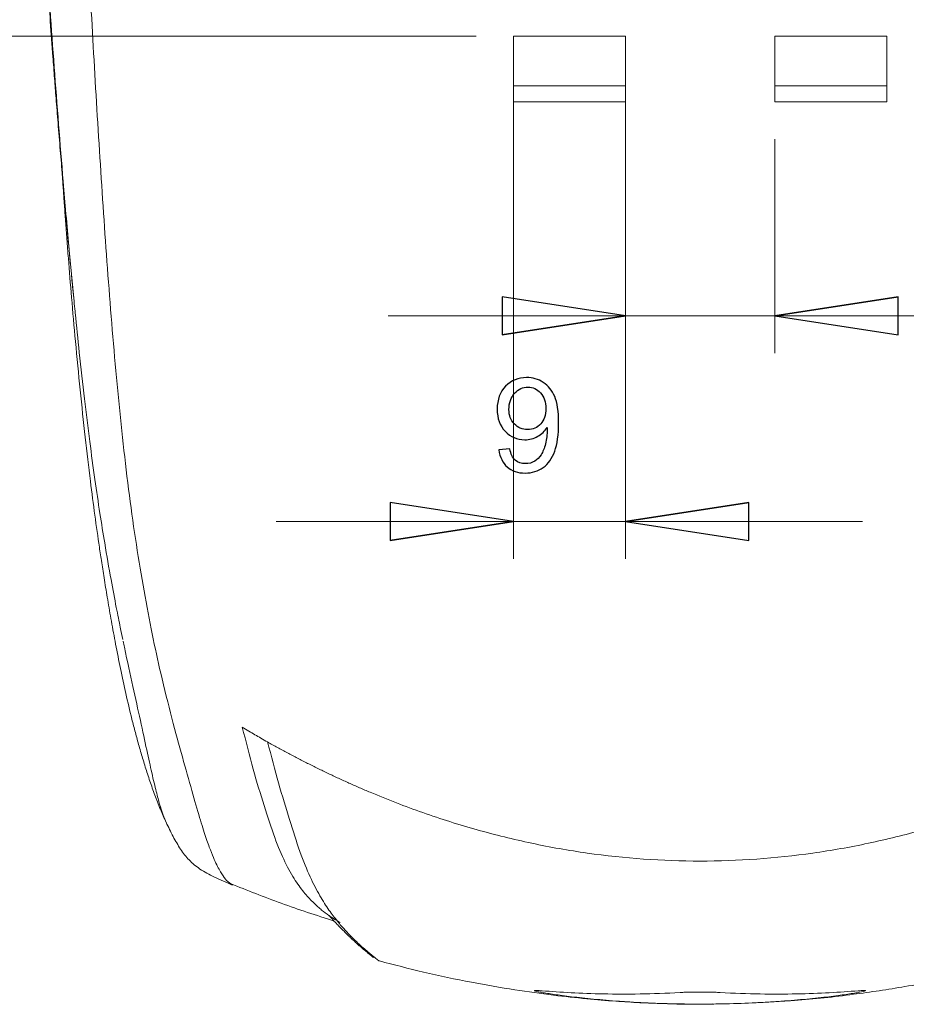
# Model space of a CAD drawing. Header units: millimetres. Extents: x -138 to 130, y -97 to 99.
# Tile 16 of 31: x -96 to -72, y 55 to 81. Entities that reach past the tile are written whole.
import ezdxf

# ---------------------------------------------------------------- set-up
doc = ezdxf.new("R2010")
doc.units = ezdxf.units.MM
doc.header["$MEASUREMENT"] = 0
doc.layers.add('layer 1', color=7, linetype='Continuous')

msp = doc.modelspace()

# ---------------------------------------------------------------- linework, layer by layer
at = {"layer": 'layer 1', "lineweight": 15}
for points, knots in [([(-95.6586, 86.1038), (-95.6501, 85.9602), (-95.6417, 85.8166), (-95.6331, 85.673), (-95.6331, 85.673), (-95.6203, 85.4594), (-95.6074, 85.2457), (-95.5943, 85.0319), (-95.5943, 85.0319), (-95.5836, 84.8568), (-95.5728, 84.6817), (-95.5619, 84.506), (-95.5619, 84.506), (-95.5535, 84.3716), (-95.5451, 84.2369), (-95.5366, 84.1021), (-95.5366, 84.1021), (-95.5281, 83.9687), (-95.5196, 83.8353), (-95.5111, 83.702), (-95.5111, 83.702), (-95.4937, 83.4307), (-95.476, 83.16), (-95.458, 82.8883), (-95.458, 82.8883), (-95.4393, 82.6061), (-95.4202, 82.3228), (-95.4006, 82.0385), (-95.4006, 82.0385), (-95.3805, 81.7453), (-95.3599, 81.451), (-95.3389, 81.1567), (-95.3389, 81.1567), (-95.3164, 80.8424), (-95.2935, 80.528), (-95.2701, 80.2128), (-95.2701, 80.2128), (-95.2557, 80.0201), (-95.2411, 79.8271), (-95.2264, 79.6337), (-95.2264, 79.6337), (-95.2129, 79.4581), (-95.1993, 79.2821), (-95.1856, 79.106), (-95.1856, 79.106), (-95.1683, 78.8854), (-95.1508, 78.6647), (-95.1329, 78.4439), (-95.1329, 78.4439), (-95.1131, 78.1986), (-95.093, 77.9532), (-95.0725, 77.7078), (-95.0725, 77.7078), (-95.0532, 77.476), (-95.0335, 77.2441), (-95.0136, 77.0123), (-95.0136, 77.0123), (-94.9948, 76.7937), (-94.9757, 76.5753), (-94.9563, 76.3569), (-94.9563, 76.3569), (-94.9277, 76.0339), (-94.8984, 75.711), (-94.8688, 75.3903), (-94.8688, 75.3903), (-94.8402, 75.0814), (-94.8112, 74.7746), (-94.7819, 74.4692), (-94.7819, 74.4692), (-94.7664, 74.3071), (-94.7508, 74.1455), (-94.7352, 73.9862), (-94.7352, 73.9862), (-94.7245, 73.8773), (-94.7139, 73.7694), (-94.7032, 73.6615)], [0, 0, 0, 0, 0.05, 0.05, 0.05, 0.05, 0.1, 0.1, 0.1, 0.1, 0.15, 0.15, 0.15, 0.15, 0.2, 0.2, 0.2, 0.2, 0.25, 0.25, 0.25, 0.25, 0.3, 0.3, 0.3, 0.3, 0.35, 0.35, 0.35, 0.35, 0.4, 0.4, 0.4, 0.4, 0.45, 0.45, 0.45, 0.45, 0.5, 0.5, 0.5, 0.5, 0.55, 0.55, 0.55, 0.55, 0.6, 0.6, 0.6, 0.6, 0.65, 0.65, 0.65, 0.65, 0.7, 0.7, 0.7, 0.7, 0.75, 0.75, 0.75, 0.75, 0.8, 0.8, 0.8, 0.8, 0.85, 0.85, 0.85, 0.85, 0.9, 0.9, 0.9, 0.9, 1, 1, 1, 1]), ([(-92.3823, 63.7012), (-92.459, 64.0341), (-92.5357, 64.3847), (-92.6107, 64.7522), (-92.6107, 64.7522), (-92.6856, 65.1197), (-92.7589, 65.5044), (-92.8298, 65.9043), (-92.8298, 65.9043), (-92.9008, 66.3041), (-92.9693, 66.7189), (-93.0348, 67.1463), (-93.0348, 67.1463), (-93.1003, 67.5738), (-93.1625, 68.0138), (-93.2213, 68.4638), (-93.2213, 68.4638), (-93.28, 68.9137), (-93.3353, 69.3737), (-93.3871, 69.841), (-93.3871, 69.841), (-93.4389, 70.3084), (-93.4873, 70.7829), (-93.5332, 71.262), (-93.5332, 71.262), (-93.5791, 71.7411), (-93.6223, 72.2249), (-93.6634, 72.7114), (-93.6634, 72.7114), (-93.7044, 73.1979), (-93.7434, 73.6871), (-93.7807, 74.178), (-93.7807, 74.178), (-93.8552, 75.16), (-93.9233, 76.1488), (-93.9873, 77.1401), (-93.9873, 77.1401), (-94.0512, 78.1313), (-94.1111, 79.1256), (-94.1683, 80.1209), (-94.1683, 80.1209), (-94.2254, 81.1163), (-94.2798, 82.113), (-94.3323, 83.1103), (-94.3323, 83.1103), (-94.3849, 84.1076), (-94.4355, 85.1056), (-94.4847, 86.104)], [0, 0, 0, 0, 0.0769231, 0.0769231, 0.0769231, 0.0769231, 0.1538462, 0.1538462, 0.1538462, 0.1538462, 0.2307692, 0.2307692, 0.2307692, 0.2307692, 0.3076923, 0.3076923, 0.3076923, 0.3076923, 0.3846154, 0.3846154, 0.3846154, 0.3846154, 0.4615385, 0.4615385, 0.4615385, 0.4615385, 0.5384615, 0.5384615, 0.5384615, 0.5384615, 0.6153846, 0.6153846, 0.6153846, 0.6153846, 0.6923077, 0.6923077, 0.6923077, 0.6923077, 0.7692308, 0.7692308, 0.7692308, 0.7692308, 0.8461538, 0.8461538, 0.8461538, 0.8461538, 1, 1, 1, 1]), ([(-82.9382, 80.7707), (-82.4402, 80.7707), (-81.9404, 80.7707), (-81.4402, 80.7707), (-81.4402, 80.7707), (-80.9401, 80.7707), (-80.4394, 80.7707), (-79.9382, 80.7707)], [0, 0, 0, 0, 0.3333333, 0.3333333, 0.3333333, 0.3333333, 1, 1, 1, 1]), ([(-75.9382, 80.7707), (-75.4369, 80.7707), (-74.9362, 80.7707), (-74.4361, 80.7707), (-74.4361, 80.7707), (-73.9359, 80.7707), (-73.4361, 80.7707), (-72.9382, 80.7707)], [0, 0, 0, 0, 0.3333333, 0.3333333, 0.3333333, 0.3333333, 1, 1, 1, 1]), ([(-82.9382, 79.4374), (-82.2775, 79.4374), (-81.6167, 79.4374), (-80.9553, 79.4374), (-80.9553, 79.4374), (-80.6164, 79.4374), (-80.2773, 79.4374), (-79.9382, 79.4374)], [0, 0, 0, 0, 0.3333333, 0.3333333, 0.3333333, 0.3333333, 1, 1, 1, 1]), ([(-75.9382, 79.4374), (-75.6048, 79.4374), (-75.2714, 79.4374), (-74.9382, 79.4374), (-74.9382, 79.4374), (-74.271, 79.4374), (-73.6046, 79.4374), (-72.9382, 79.4374)], [0, 0, 0, 0, 0.3333333, 0.3333333, 0.3333333, 0.3333333, 1, 1, 1, 1]), ([(-79.9382, 79.004), (-80.4395, 79.004), (-80.9403, 79.004), (-81.4405, 79.004), (-81.4405, 79.004), (-81.9407, 79.004), (-82.4405, 79.004), (-82.9382, 79.004)], [0, 0, 0, 0, 0.3333333, 0.3333333, 0.3333333, 0.3333333, 1, 1, 1, 1]), ([(-72.9382, 79.004), (-73.4358, 79.004), (-73.9357, 79.004), (-74.4358, 79.004), (-74.4358, 79.004), (-74.936, 79.004), (-75.4368, 79.004), (-75.9382, 79.004)], [0, 0, 0, 0, 0.3333333, 0.3333333, 0.3333333, 0.3333333, 1, 1, 1, 1]), ([(-95.0236, 77.1302), (-95.021, 77.0919), (-95.0185, 77.0536), (-95.0157, 77.0125), (-95.0157, 77.0125), (-95.0084, 76.9042), (-94.9997, 76.7768), (-94.9896, 76.6323), (-94.9896, 76.6323), (-94.9815, 76.5162), (-94.9726, 76.389), (-94.9614, 76.231), (-94.9614, 76.231), (-94.9522, 76.1031), (-94.9415, 75.955), (-94.9304, 75.8027), (-94.9304, 75.8027), (-94.9192, 75.6498), (-94.9074, 75.4925), (-94.8951, 75.3299), (-94.8951, 75.3299), (-94.8824, 75.1624), (-94.869, 74.9891), (-94.8551, 74.8115), (-94.8551, 74.8115), (-94.8287, 74.4762), (-94.8003, 74.1258), (-94.7699, 73.7668), (-94.7699, 73.7668), (-94.7372, 73.3812), (-94.7024, 72.9857), (-94.6654, 72.5856), (-94.6654, 72.5856), (-94.6257, 72.1555), (-94.5836, 71.72), (-94.5395, 71.2868), (-94.5395, 71.2868), (-94.4962, 70.8618), (-94.4509, 70.4389), (-94.4039, 70.0219), (-94.4039, 70.0219), (-94.3589, 69.6229), (-94.3123, 69.2292), (-94.2645, 68.8455), (-94.2645, 68.8455), (-94.2256, 68.5335), (-94.1859, 68.228), (-94.1458, 67.9316), (-94.1458, 67.9316), (-94.1058, 67.6365), (-94.0653, 67.3503), (-94.025, 67.0771), (-94.025, 67.0771), (-94.0048, 66.9398), (-93.9846, 66.8058), (-93.9622, 66.6597), (-93.9622, 66.6597), (-93.9396, 66.5126), (-93.9147, 66.3532), (-93.8887, 66.1904), (-93.8887, 66.1904), (-93.8612, 66.0182), (-93.8323, 65.8421), (-93.8028, 65.6664), (-93.8028, 65.6664), (-93.7704, 65.4739), (-93.7372, 65.2819), (-93.7036, 65.0933), (-93.7036, 65.0933), (-93.6662, 64.8835), (-93.6283, 64.678), (-93.5902, 64.4778), (-93.5902, 64.4778), (-93.5478, 64.2552), (-93.505, 64.0392), (-93.4615, 63.8281), (-93.4615, 63.8281), (-93.4137, 63.5959), (-93.3649, 63.3696), (-93.3166, 63.1543), (-93.3166, 63.1543), (-93.265, 62.9242), (-93.2139, 62.7066), (-93.1535, 62.4651), (-93.1535, 62.4651), (-93.125, 62.3511), (-93.0945, 62.2318), (-93.0619, 62.1087), (-93.0619, 62.1087), (-93.0304, 61.9898), (-92.997, 61.8675), (-92.9621, 61.7439), (-92.9621, 61.7439), (-92.9272, 61.6207), (-92.8909, 61.4962), (-92.8535, 61.3729), (-92.8535, 61.3729), (-92.8151, 61.2461), (-92.7756, 61.1206), (-92.7355, 60.9981), (-92.7355, 60.9981), (-92.6933, 60.8689), (-92.6504, 60.743), (-92.6073, 60.6222), (-92.6073, 60.6222), (-92.561, 60.4922), (-92.5145, 60.3679), (-92.468, 60.2484), (-92.468, 60.2484), (-92.4173, 60.1179), (-92.3666, 59.993), (-92.3166, 59.88), (-92.3166, 59.88), (-92.2889, 59.8175), (-92.2615, 59.7587), (-92.234, 59.6998)], [0, 0, 0, 0, 0.0333333, 0.0333333, 0.0333333, 0.0333333, 0.0666667, 0.0666667, 0.0666667, 0.0666667, 0.1, 0.1, 0.1, 0.1, 0.1333333, 0.1333333, 0.1333333, 0.1333333, 0.1666667, 0.1666667, 0.1666667, 0.1666667, 0.2, 0.2, 0.2, 0.2, 0.2333333, 0.2333333, 0.2333333, 0.2333333, 0.2666667, 0.2666667, 0.2666667, 0.2666667, 0.3, 0.3, 0.3, 0.3, 0.3333333, 0.3333333, 0.3333333, 0.3333333, 0.3666667, 0.3666667, 0.3666667, 0.3666667, 0.4, 0.4, 0.4, 0.4, 0.4333333, 0.4333333, 0.4333333, 0.4333333, 0.4666667, 0.4666667, 0.4666667, 0.4666667, 0.5, 0.5, 0.5, 0.5, 0.5333333, 0.5333333, 0.5333333, 0.5333333, 0.5666667, 0.5666667, 0.5666667, 0.5666667, 0.6, 0.6, 0.6, 0.6, 0.6333333, 0.6333333, 0.6333333, 0.6333333, 0.6666667, 0.6666667, 0.6666667, 0.6666667, 0.7, 0.7, 0.7, 0.7, 0.7333333, 0.7333333, 0.7333333, 0.7333333, 0.7666667, 0.7666667, 0.7666667, 0.7666667, 0.8, 0.8, 0.8, 0.8, 0.8333333, 0.8333333, 0.8333333, 0.8333333, 0.8666667, 0.8666667, 0.8666667, 0.8666667, 0.9, 0.9, 0.9, 0.9, 0.9333333, 0.9333333, 0.9333333, 0.9333333, 1, 1, 1, 1]), ([(-94.6724, 73.3533), (-94.674, 73.3678), (-94.6755, 73.3823), (-94.677, 73.3969), (-94.677, 73.3969), (-94.6862, 73.4841), (-94.6942, 73.5728), (-94.7022, 73.6616)], [0, 0, 0, 0, 0.3333333, 0.3333333, 0.3333333, 0.3333333, 1, 1, 1, 1]), ([(-94.6717, 73.3534), (-94.636, 72.9999), (-94.6003, 72.6465), (-94.563, 72.2955), (-94.563, 72.2955), (-94.5184, 71.876), (-94.4716, 71.4601), (-94.423, 71.0483), (-94.423, 71.0483), (-94.3778, 70.6647), (-94.3312, 70.2848), (-94.2828, 69.9104), (-94.2828, 69.9104), (-94.238, 69.564), (-94.1918, 69.2225), (-94.1442, 68.8868), (-94.1442, 68.8868), (-94.1006, 68.5789), (-94.0559, 68.2759), (-94.0102, 67.9796), (-94.0102, 67.9796), (-93.9686, 67.71), (-93.9263, 67.4459), (-93.8833, 67.1876), (-93.8833, 67.1876), (-93.827, 66.8488), (-93.7696, 66.52), (-93.7127, 66.2078), (-93.7127, 66.2078), (-93.6649, 65.9454), (-93.6175, 65.6948), (-93.5719, 65.4607), (-93.5719, 65.4607), (-93.5338, 65.2654), (-93.4969, 65.0817), (-93.4659, 64.9301), (-93.4659, 64.9301), (-93.4409, 64.8075), (-93.4197, 64.7059), (-93.3985, 64.6043)], [0, 0, 0, 0, 0.0909091, 0.0909091, 0.0909091, 0.0909091, 0.1818182, 0.1818182, 0.1818182, 0.1818182, 0.2727273, 0.2727273, 0.2727273, 0.2727273, 0.3636364, 0.3636364, 0.3636364, 0.3636364, 0.4545455, 0.4545455, 0.4545455, 0.4545455, 0.5454545, 0.5454545, 0.5454545, 0.5454545, 0.6363636, 0.6363636, 0.6363636, 0.6363636, 0.7272727, 0.7272727, 0.7272727, 0.7272727, 0.8181818, 0.8181818, 0.8181818, 0.8181818, 1, 1, 1, 1]), ([(-90.1983, 62.2498), (-90.1391, 62.2144), (-90.08, 62.179), (-90.0206, 62.1439), (-90.0206, 62.1439), (-89.9674, 62.1124), (-89.914, 62.0811), (-89.8605, 62.05), (-89.8605, 62.05), (-89.8071, 62.0189), (-89.7536, 61.9881), (-89.7, 61.9575), (-89.7, 61.9575), (-89.64, 61.9232), (-89.5799, 61.8892), (-89.5197, 61.8552)], [0, 0, 0, 0, 0.2, 0.2, 0.2, 0.2, 0.4, 0.4, 0.4, 0.4, 0.6, 0.6, 0.6, 0.6, 1, 1, 1, 1]), ([(-89.5197, 61.8552), (-89.4316, 61.806), (-89.3435, 61.7567), (-89.255, 61.7081), (-89.255, 61.7081), (-89.1664, 61.6594), (-89.0774, 61.6113), (-88.9882, 61.5637), (-88.9882, 61.5637), (-88.8987, 61.5159), (-88.8091, 61.4686), (-88.7191, 61.4219), (-88.7191, 61.4219), (-88.629, 61.375), (-88.5386, 61.3286), (-88.448, 61.2828), (-88.448, 61.2828), (-88.3571, 61.2368), (-88.266, 61.1914), (-88.1746, 61.1464), (-88.1746, 61.1464), (-88.083, 61.1014), (-87.9911, 61.0569), (-87.899, 61.0129), (-87.899, 61.0129), (-87.8066, 60.9688), (-87.714, 60.9253), (-87.6212, 60.8823), (-87.6212, 60.8823), (-87.5281, 60.8391), (-87.4347, 60.7965), (-87.3411, 60.7545), (-87.3411, 60.7545), (-87.2473, 60.7124), (-87.1532, 60.6708), (-87.0588, 60.6297), (-87.0588, 60.6297), (-86.9642, 60.5886), (-86.8694, 60.548), (-86.7743, 60.508), (-86.7743, 60.508), (-86.3089, 60.3122), (-85.8377, 60.1301), (-85.3614, 59.9627), (-85.3614, 59.9627), (-84.8825, 59.7944), (-84.3984, 59.641), (-83.9098, 59.5034), (-83.9098, 59.5034), (-83.4257, 59.3672), (-82.9373, 59.2464), (-82.4454, 59.1422), (-82.4454, 59.1422), (-81.9535, 59.0379), (-81.4582, 58.9501), (-80.9602, 58.8795), (-80.9602, 58.8795), (-79.9599, 58.7376), (-78.949, 58.6652), (-77.9382, 58.6652), (-77.9382, 58.6652), (-76.9273, 58.6652), (-75.9164, 58.7376), (-74.9161, 58.8795), (-74.9161, 58.8795), (-74.4182, 58.9501), (-73.9228, 59.0379), (-73.4309, 59.1422), (-73.4309, 59.1422), (-72.939, 59.2464), (-72.4506, 59.3672), (-71.9666, 59.5034), (-71.9666, 59.5034), (-71.478, 59.641), (-70.9939, 59.7944), (-70.515, 59.9627), (-70.515, 59.9627), (-70.0386, 60.1301), (-69.5674, 60.3122), (-69.1021, 60.508), (-69.1021, 60.508), (-68.9121, 60.5879), (-68.7232, 60.6701), (-68.5352, 60.7545), (-68.5352, 60.7545), (-68.3482, 60.8385), (-68.1623, 60.9246), (-67.9773, 61.0129), (-67.9773, 61.0129), (-67.7933, 61.1008), (-67.6104, 61.1908), (-67.4284, 61.2828), (-67.4284, 61.2828), (-67.2472, 61.3743), (-67.067, 61.4677), (-66.8882, 61.5637), (-66.8882, 61.5637), (-66.7101, 61.6592), (-66.5333, 61.7572), (-66.3566, 61.8552)], [0, 0, 0, 0, 0.0384615, 0.0384615, 0.0384615, 0.0384615, 0.0769231, 0.0769231, 0.0769231, 0.0769231, 0.1153846, 0.1153846, 0.1153846, 0.1153846, 0.1538462, 0.1538462, 0.1538462, 0.1538462, 0.1923077, 0.1923077, 0.1923077, 0.1923077, 0.2307692, 0.2307692, 0.2307692, 0.2307692, 0.2692308, 0.2692308, 0.2692308, 0.2692308, 0.3076923, 0.3076923, 0.3076923, 0.3076923, 0.3461538, 0.3461538, 0.3461538, 0.3461538, 0.3846154, 0.3846154, 0.3846154, 0.3846154, 0.4230769, 0.4230769, 0.4230769, 0.4230769, 0.4615385, 0.4615385, 0.4615385, 0.4615385, 0.5, 0.5, 0.5, 0.5, 0.5384615, 0.5384615, 0.5384615, 0.5384615, 0.5769231, 0.5769231, 0.5769231, 0.5769231, 0.6153846, 0.6153846, 0.6153846, 0.6153846, 0.6538462, 0.6538462, 0.6538462, 0.6538462, 0.6923077, 0.6923077, 0.6923077, 0.6923077, 0.7307692, 0.7307692, 0.7307692, 0.7307692, 0.7692308, 0.7692308, 0.7692308, 0.7692308, 0.8076923, 0.8076923, 0.8076923, 0.8076923, 0.8461538, 0.8461538, 0.8461538, 0.8461538, 0.8846154, 0.8846154, 0.8846154, 0.8846154, 0.9230769, 0.9230769, 0.9230769, 0.9230769, 1, 1, 1, 1]), ([(-92.2381, 59.7037), (-92.1771, 59.5756), (-92.116, 59.4476), (-92.0508, 59.3237), (-92.0508, 59.3237), (-91.9884, 59.2052), (-91.922, 59.0905), (-91.8495, 58.9821), (-91.8495, 58.9821), (-91.781, 58.8798), (-91.707, 58.7831), (-91.6211, 58.694), (-91.6211, 58.694), (-91.5364, 58.6061), (-91.4402, 58.5256), (-91.3308, 58.4514), (-91.3308, 58.4514), (-91.2143, 58.3723), (-91.083, 58.3003), (-90.9423, 58.2329), (-90.9423, 58.2329), (-90.7879, 58.1589), (-90.6222, 58.0905), (-90.4566, 58.0221)], [0, 0, 0, 0, 0.1428571, 0.1428571, 0.1428571, 0.1428571, 0.2857143, 0.2857143, 0.2857143, 0.2857143, 0.4285714, 0.4285714, 0.4285714, 0.4285714, 0.5714286, 0.5714286, 0.5714286, 0.5714286, 0.7142857, 0.7142857, 0.7142857, 0.7142857, 1, 1, 1, 1]), ([(-90.4592, 58.028), (-90.465, 58.0284), (-90.4709, 58.0288), (-90.4777, 58.032), (-90.4777, 58.032), (-90.4885, 58.037), (-90.5016, 58.0489), (-90.5147, 58.0607)], [0, 0, 0, 0, 0.3333333, 0.3333333, 0.3333333, 0.3333333, 1, 1, 1, 1]), ([(-90.5143, 58.0617), (-90.0636, 57.8806), (-89.6128, 57.6996), (-89.1537, 57.5332), (-89.1537, 57.5332), (-88.6891, 57.3649), (-88.216, 57.2117), (-87.7429, 57.0585)], [0, 0, 0, 0, 0.3333333, 0.3333333, 0.3333333, 0.3333333, 1, 1, 1, 1]), ([(-87.8721, 57.2087), (-87.8729, 57.2091), (-87.8737, 57.2095), (-87.8742, 57.2096), (-87.8742, 57.2096), (-87.8761, 57.2098), (-87.8723, 57.2044), (-87.8578, 57.1872), (-87.8578, 57.1872), (-87.8533, 57.1819), (-87.8479, 57.1754), (-87.8383, 57.1644), (-87.8383, 57.1644), (-87.8348, 57.1605), (-87.8308, 57.1559), (-87.8257, 57.1501), (-87.8257, 57.1501), (-87.8216, 57.1454), (-87.8168, 57.14), (-87.8112, 57.1337), (-87.8112, 57.1337), (-87.8087, 57.1309), (-87.806, 57.1279), (-87.8032, 57.1248), (-87.8032, 57.1248), (-87.8006, 57.1218), (-87.7978, 57.1187), (-87.795, 57.1156), (-87.795, 57.1156), (-87.7922, 57.1125), (-87.7893, 57.1093), (-87.7866, 57.1063), (-87.7866, 57.1063), (-87.7837, 57.103), (-87.7808, 57.0999), (-87.7781, 57.0969), (-87.7781, 57.0969), (-87.7716, 57.0896), (-87.7658, 57.0834), (-87.7607, 57.0778), (-87.7607, 57.0778), (-87.7539, 57.0704), (-87.7482, 57.0641), (-87.7428, 57.0584), (-87.7428, 57.0584), (-87.7276, 57.0419), (-87.716, 57.0295), (-87.7056, 57.0185), (-87.7056, 57.0185), (-87.6906, 57.0026), (-87.678, 56.9894), (-87.6664, 56.9773), (-87.6664, 56.9773), (-87.6323, 56.9417), (-87.6069, 56.9158), (-87.5834, 56.8918), (-87.5834, 56.8918), (-87.5432, 56.8511), (-87.5085, 56.8163), (-87.4743, 56.7823), (-87.4743, 56.7823), (-87.4391, 56.7472), (-87.4044, 56.713), (-87.3713, 56.6809), (-87.3713, 56.6809), (-87.3375, 56.6481), (-87.3054, 56.6175), (-87.2747, 56.5886), (-87.2747, 56.5886), (-87.2434, 56.5591), (-87.2134, 56.5314), (-87.185, 56.5055), (-87.185, 56.5055), (-87.1559, 56.479), (-87.1284, 56.4543), (-87.1026, 56.4313), (-87.1026, 56.4313), (-87.0761, 56.4078), (-87.0515, 56.3861), (-87.0277, 56.3653), (-87.0277, 56.3653), (-87.0008, 56.3418), (-86.9749, 56.3193), (-86.95, 56.2979), (-86.95, 56.2979), (-86.9179, 56.2702), (-86.8874, 56.2442), (-86.8583, 56.2198), (-86.8583, 56.2198), (-86.8247, 56.1916), (-86.7931, 56.1655), (-86.7642, 56.1425), (-86.7642, 56.1425), (-86.7342, 56.1186), (-86.7071, 56.0979), (-86.6799, 56.0773)], [0, 0, 0, 0, 0.04, 0.04, 0.04, 0.04, 0.08, 0.08, 0.08, 0.08, 0.12, 0.12, 0.12, 0.12, 0.16, 0.16, 0.16, 0.16, 0.2, 0.2, 0.2, 0.2, 0.24, 0.24, 0.24, 0.24, 0.28, 0.28, 0.28, 0.28, 0.32, 0.32, 0.32, 0.32, 0.36, 0.36, 0.36, 0.36, 0.4, 0.4, 0.4, 0.4, 0.44, 0.44, 0.44, 0.44, 0.48, 0.48, 0.48, 0.48, 0.52, 0.52, 0.52, 0.52, 0.56, 0.56, 0.56, 0.56, 0.6, 0.6, 0.6, 0.6, 0.64, 0.64, 0.64, 0.64, 0.68, 0.68, 0.68, 0.68, 0.72, 0.72, 0.72, 0.72, 0.76, 0.76, 0.76, 0.76, 0.8, 0.8, 0.8, 0.8, 0.84, 0.84, 0.84, 0.84, 0.88, 0.88, 0.88, 0.88, 0.92, 0.92, 0.92, 0.92, 1, 1, 1, 1]), ([(-86.5235, 55.9915), (-86.5263, 55.9897), (-86.5292, 55.9879), (-86.5404, 55.9943), (-86.5404, 55.9943), (-86.5559, 56.0032), (-86.5873, 56.0279), (-86.6188, 56.0527)], [0, 0, 0, 0, 0.3333333, 0.3333333, 0.3333333, 0.3333333, 1, 1, 1, 1]), ([(-86.5235, 55.9888), (-86.1327, 55.8861), (-85.742, 55.7835), (-85.3485, 55.6904), (-85.3485, 55.6904), (-84.9213, 55.5893), (-84.4908, 55.4995), (-84.0584, 55.4171), (-84.0584, 55.4171), (-83.6725, 55.3435), (-83.2849, 55.2759), (-82.8956, 55.2152), (-82.8956, 55.2152), (-82.5519, 55.1617), (-82.2068, 55.1137), (-81.8603, 55.0711), (-81.8603, 55.0711), (-81.5638, 55.0347), (-81.2663, 55.0022), (-80.9677, 54.9738), (-80.9677, 54.9738), (-80.7121, 54.9495), (-80.4557, 54.9283), (-80.1985, 54.91), (-80.1985, 54.91), (-79.9837, 54.8947), (-79.7684, 54.8815), (-79.5526, 54.8707), (-79.5526, 54.8707), (-79.3456, 54.8603), (-79.1381, 54.8522), (-78.9305, 54.8453), (-78.9305, 54.8453), (-78.6067, 54.8345), (-78.2826, 54.8268), (-77.9596, 54.8298), (-77.9596, 54.8298), (-77.8386, 54.831), (-77.7176, 54.8336), (-77.5967, 54.8363)], [0, 0, 0, 0, 0.0909091, 0.0909091, 0.0909091, 0.0909091, 0.1818182, 0.1818182, 0.1818182, 0.1818182, 0.2727273, 0.2727273, 0.2727273, 0.2727273, 0.3636364, 0.3636364, 0.3636364, 0.3636364, 0.4545455, 0.4545455, 0.4545455, 0.4545455, 0.5454545, 0.5454545, 0.5454545, 0.5454545, 0.6363636, 0.6363636, 0.6363636, 0.6363636, 0.7272727, 0.7272727, 0.7272727, 0.7272727, 0.8181818, 0.8181818, 0.8181818, 0.8181818, 1, 1, 1, 1]), ([(-75.8285, 54.906), (-75.6892, 54.9135), (-75.5499, 54.9209), (-75.4109, 54.9301), (-75.4109, 54.9301), (-74.8819, 54.9651), (-74.3568, 55.0249), (-73.8336, 55.0942), (-73.8336, 55.0942), (-73.3716, 55.1553), (-72.9113, 55.2238), (-72.4529, 55.3017), (-72.4529, 55.3017), (-71.9484, 55.3874), (-71.4464, 55.4846), (-70.9481, 55.5957), (-70.9481, 55.5957), (-70.4134, 55.7149), (-69.883, 55.8501), (-69.3526, 55.9853)], [0, 0, 0, 0, 0.1666667, 0.1666667, 0.1666667, 0.1666667, 0.3333333, 0.3333333, 0.3333333, 0.3333333, 0.5, 0.5, 0.5, 0.5, 0.6666667, 0.6666667, 0.6666667, 0.6666667, 1, 1, 1, 1]), ([(-73.5157, 55.1836), (-73.5417, 55.1753), (-73.594, 55.1638), (-73.6715, 55.1495), (-73.6715, 55.1495), (-73.7102, 55.1423), (-73.7553, 55.1345), (-73.8068, 55.1261), (-73.8068, 55.1261), (-73.8583, 55.1176), (-73.9166, 55.1085), (-73.9803, 55.099), (-73.9803, 55.099), (-74.1077, 55.0801), (-74.2571, 55.0596), (-74.428, 55.0385), (-74.428, 55.0385), (-74.5135, 55.028), (-74.6044, 55.0172), (-74.701, 55.0065), (-74.701, 55.0065), (-74.7975, 54.9957), (-74.8986, 54.985), (-75.0035, 54.9746), (-75.0035, 54.9746), (-75.2132, 54.9538), (-75.4386, 54.9339), (-75.6798, 54.9158), (-75.6798, 54.9158), (-75.8005, 54.9068), (-75.9258, 54.8982), (-76.0532, 54.8903), (-76.0532, 54.8903), (-76.1806, 54.8824), (-76.31, 54.8752), (-76.4414, 54.8688), (-76.4414, 54.8688), (-76.7042, 54.856), (-76.9748, 54.8462), (-77.2536, 54.84), (-77.2536, 54.84), (-77.393, 54.8369), (-77.5339, 54.8347), (-77.6739, 54.8335), (-77.6739, 54.8335), (-77.8139, 54.8323), (-77.9537, 54.8321), (-78.0932, 54.8328), (-78.0932, 54.8328), (-78.2327, 54.8335), (-78.372, 54.8351), (-78.511, 54.8377), (-78.511, 54.8377), (-78.65, 54.8403), (-78.7895, 54.8438), (-78.927, 54.8482), (-78.927, 54.8482), (-79.2021, 54.8571), (-79.4673, 54.8693), (-79.7229, 54.8843), (-79.7229, 54.8843), (-79.8507, 54.8918), (-79.9761, 54.8999), (-80.099, 54.9087), (-80.099, 54.9087), (-80.222, 54.9175), (-80.3423, 54.9269), (-80.4576, 54.9366), (-80.4576, 54.9366), (-80.6882, 54.9559), (-80.9016, 54.9767), (-81.0981, 54.998), (-81.0981, 54.998), (-81.1963, 55.0086), (-81.2905, 55.0194), (-81.3796, 55.0301), (-81.3796, 55.0301), (-81.4686, 55.0409), (-81.5518, 55.0514), (-81.6294, 55.0617), (-81.6294, 55.0617), (-81.7845, 55.0822), (-81.9172, 55.1017), (-82.0269, 55.1192), (-82.0269, 55.1192), (-82.0818, 55.1279), (-82.1309, 55.1362), (-82.1732, 55.1437), (-82.1732, 55.1437), (-82.2154, 55.1513), (-82.2511, 55.1581), (-82.2804, 55.1642), (-82.2804, 55.1642), (-82.339, 55.1763), (-82.3721, 55.1855), (-82.3784, 55.1912)], [0, 0, 0, 0, 0.04, 0.04, 0.04, 0.04, 0.08, 0.08, 0.08, 0.08, 0.12, 0.12, 0.12, 0.12, 0.16, 0.16, 0.16, 0.16, 0.2, 0.2, 0.2, 0.2, 0.24, 0.24, 0.24, 0.24, 0.28, 0.28, 0.28, 0.28, 0.32, 0.32, 0.32, 0.32, 0.36, 0.36, 0.36, 0.36, 0.4, 0.4, 0.4, 0.4, 0.44, 0.44, 0.44, 0.44, 0.48, 0.48, 0.48, 0.48, 0.52, 0.52, 0.52, 0.52, 0.56, 0.56, 0.56, 0.56, 0.6, 0.6, 0.6, 0.6, 0.64, 0.64, 0.64, 0.64, 0.68, 0.68, 0.68, 0.68, 0.72, 0.72, 0.72, 0.72, 0.76, 0.76, 0.76, 0.76, 0.8, 0.8, 0.8, 0.8, 0.84, 0.84, 0.84, 0.84, 0.88, 0.88, 0.88, 0.88, 0.92, 0.92, 0.92, 0.92, 1, 1, 1, 1]), ([(-82.374, 55.1924), (-82.3717, 55.1949), (-82.3693, 55.1974), (-82.3524, 55.1979), (-82.3524, 55.1979), (-82.332, 55.1987), (-82.2906, 55.1966), (-82.2492, 55.1946)], [0, 0, 0, 0, 0.3333333, 0.3333333, 0.3333333, 0.3333333, 1, 1, 1, 1]), ([(-82.1686, 55.1888), (-81.687, 55.1501), (-81.1376, 55.1183), (-80.5215, 55.1056), (-80.5215, 55.1056), (-79.9053, 55.0928), (-79.2224, 55.0991), (-78.4715, 55.1439)], [0, 0, 0, 0, 0.3333333, 0.3333333, 0.3333333, 0.3333333, 1, 1, 1, 1]), ([(-78.4715, 55.1439), (-78.4431, 55.1456), (-78.4096, 55.1471), (-78.3712, 55.1483), (-78.3712, 55.1483), (-78.3328, 55.1495), (-78.2893, 55.1506), (-78.2431, 55.1513), (-78.2431, 55.1513), (-78.1969, 55.1521), (-78.1468, 55.1527), (-78.0955, 55.1531), (-78.0955, 55.1531), (-78.0441, 55.1535), (-77.9917, 55.1537), (-77.9381, 55.1537), (-77.9381, 55.1537), (-77.8846, 55.1537), (-77.8322, 55.1535), (-77.7809, 55.1531), (-77.7809, 55.1531), (-77.7295, 55.1527), (-77.6794, 55.1521), (-77.6332, 55.1513), (-77.6332, 55.1513), (-77.587, 55.1506), (-77.5435, 55.1495), (-77.5051, 55.1483), (-77.5051, 55.1483), (-77.4667, 55.1471), (-77.4332, 55.1456), (-77.4048, 55.1439)], [0, 0, 0, 0, 0.1111111, 0.1111111, 0.1111111, 0.1111111, 0.2222222, 0.2222222, 0.2222222, 0.2222222, 0.3333333, 0.3333333, 0.3333333, 0.3333333, 0.4444444, 0.4444444, 0.4444444, 0.4444444, 0.5555556, 0.5555556, 0.5555556, 0.5555556, 0.6666667, 0.6666667, 0.6666667, 0.6666667, 0.7777778, 0.7777778, 0.7777778, 0.7777778, 1, 1, 1, 1]), ([(-77.4048, 55.1439), (-76.6539, 55.0991), (-75.971, 55.0928), (-75.3549, 55.1056), (-75.3549, 55.1056), (-74.7387, 55.1183), (-74.1893, 55.1501), (-73.7077, 55.1888)], [0, 0, 0, 0, 0.3333333, 0.3333333, 0.3333333, 0.3333333, 1, 1, 1, 1]), ([(-73.6271, 55.1946), (-73.5739, 55.1973), (-73.5206, 55.1999), (-73.5099, 55.1971), (-73.5099, 55.1971), (-73.505, 55.1958), (-73.5087, 55.1934), (-73.5125, 55.191)], [0, 0, 0, 0, 0.3333333, 0.3333333, 0.3333333, 0.3333333, 1, 1, 1, 1])]:
    msp.add_open_spline(points, degree=3, knots=knots, dxfattribs=at)
at = {"layer": 'layer 1', "color": 8, "lineweight": 15}
for points, knots in [([(-94.7022, 73.6616), (-94.7495, 74.149), (-94.7967, 74.6365), (-94.8417, 75.1264), (-94.8417, 75.1264), (-94.8947, 75.705), (-94.9447, 76.2872), (-94.993, 76.8704), (-94.993, 76.8704), (-95.0776, 77.89), (-95.1576, 78.913), (-95.234, 79.9379), (-95.234, 79.9379), (-95.3104, 80.9628), (-95.3833, 81.9896), (-95.4526, 83.0176), (-95.4526, 83.0176), (-95.5218, 84.0457), (-95.5875, 85.0748), (-95.6531, 86.104)], [0, 0, 0, 0, 0.1666667, 0.1666667, 0.1666667, 0.1666667, 0.3333333, 0.3333333, 0.3333333, 0.3333333, 0.5, 0.5, 0.5, 0.5, 0.6666667, 0.6666667, 0.6666667, 0.6666667, 1, 1, 1, 1]), ([(-92.2347, 59.6995), (-92.2453, 59.7218), (-92.256, 59.7441), (-92.2669, 59.7693), (-92.2669, 59.7693), (-92.2883, 59.8182), (-92.311, 59.8782), (-92.3349, 59.9473), (-92.3349, 59.9473), (-92.3588, 60.0164), (-92.384, 60.0947), (-92.4116, 60.1892), (-92.4116, 60.1892), (-92.4392, 60.2836), (-92.4692, 60.3943), (-92.5034, 60.5306), (-92.5034, 60.5306), (-92.5376, 60.6668), (-92.576, 60.8287), (-92.6229, 61.0356), (-92.6229, 61.0356), (-92.662, 61.208), (-92.707, 61.4116), (-92.758, 61.6468), (-92.758, 61.6468), (-92.8089, 61.8821), (-92.8659, 62.149), (-92.928, 62.4349), (-92.928, 62.4349), (-92.99, 62.7209), (-93.0571, 63.0258), (-93.1283, 63.3454), (-93.1283, 63.3454), (-93.1995, 63.6648), (-93.2748, 63.9989), (-93.355, 64.3952), (-93.355, 64.3952), (-93.3656, 64.4475), (-93.3762, 64.5009), (-93.3869, 64.5543)], [0, 0, 0, 0, 0.0909091, 0.0909091, 0.0909091, 0.0909091, 0.1818182, 0.1818182, 0.1818182, 0.1818182, 0.2727273, 0.2727273, 0.2727273, 0.2727273, 0.3636364, 0.3636364, 0.3636364, 0.3636364, 0.4545455, 0.4545455, 0.4545455, 0.4545455, 0.5454545, 0.5454545, 0.5454545, 0.5454545, 0.6363636, 0.6363636, 0.6363636, 0.6363636, 0.7272727, 0.7272727, 0.7272727, 0.7272727, 0.8181818, 0.8181818, 0.8181818, 0.8181818, 1, 1, 1, 1]), ([(-90.5147, 58.0607), (-90.5383, 58.0772), (-90.5618, 58.0936), (-90.5872, 58.1171), (-90.5872, 58.1171), (-90.6256, 58.1525), (-90.6683, 58.2039), (-90.7136, 58.2688), (-90.7136, 58.2688), (-90.7589, 58.3338), (-90.8068, 58.4123), (-90.8614, 58.5203), (-90.8614, 58.5203), (-90.8887, 58.5743), (-90.9177, 58.6356), (-90.9493, 58.7078), (-90.9493, 58.7078), (-90.9808, 58.78), (-91.0148, 58.8629), (-91.0526, 58.9624), (-91.0526, 58.9624), (-91.0904, 59.0619), (-91.1319, 59.1779), (-91.1794, 59.3196), (-91.1794, 59.3196), (-91.2269, 59.4614), (-91.2804, 59.6288), (-91.342, 59.8347), (-91.342, 59.8347), (-91.4036, 60.0407), (-91.4732, 60.2851), (-91.5506, 60.5585), (-91.5506, 60.5585), (-91.628, 60.832), (-91.7132, 61.1343), (-91.8033, 61.4557), (-91.8033, 61.4557), (-91.8935, 61.777), (-91.9886, 62.1174), (-92.0859, 62.4948), (-92.0859, 62.4948), (-92.1833, 62.8722), (-92.2828, 63.2867), (-92.3823, 63.7012)], [0, 0, 0, 0, 0.0833333, 0.0833333, 0.0833333, 0.0833333, 0.1666667, 0.1666667, 0.1666667, 0.1666667, 0.25, 0.25, 0.25, 0.25, 0.3333333, 0.3333333, 0.3333333, 0.3333333, 0.4166667, 0.4166667, 0.4166667, 0.4166667, 0.5, 0.5, 0.5, 0.5, 0.5833333, 0.5833333, 0.5833333, 0.5833333, 0.6666667, 0.6666667, 0.6666667, 0.6666667, 0.75, 0.75, 0.75, 0.75, 0.8333333, 0.8333333, 0.8333333, 0.8333333, 1, 1, 1, 1]), ([(-87.5748, 57.0213), (-87.6708, 57.0734), (-87.7667, 57.1255), (-87.8847, 57.2076), (-87.8847, 57.2076), (-87.9429, 57.2481), (-88.0064, 57.2958), (-88.0734, 57.351), (-88.0734, 57.351), (-88.1404, 57.4062), (-88.2108, 57.4687), (-88.2853, 57.5418), (-88.2853, 57.5418), (-88.3597, 57.6148), (-88.4382, 57.6984), (-88.5204, 57.7973), (-88.5204, 57.7973), (-88.6027, 57.8962), (-88.6887, 58.0104), (-88.778, 58.1476), (-88.778, 58.1476), (-88.8674, 58.2847), (-88.9601, 58.4446), (-89.0552, 58.6411), (-89.0552, 58.6411), (-89.1452, 58.8271), (-89.2373, 59.0457), (-89.3308, 59.3004), (-89.3308, 59.3004), (-89.4243, 59.5551), (-89.5191, 59.8458), (-89.6152, 60.1516), (-89.6152, 60.1516), (-89.7114, 60.4573), (-89.8089, 60.7782), (-89.9063, 61.1304), (-89.9063, 61.1304), (-90.0036, 61.4826), (-90.101, 61.8662), (-90.1983, 62.2498)], [0, 0, 0, 0, 0.0909091, 0.0909091, 0.0909091, 0.0909091, 0.1818182, 0.1818182, 0.1818182, 0.1818182, 0.2727273, 0.2727273, 0.2727273, 0.2727273, 0.3636364, 0.3636364, 0.3636364, 0.3636364, 0.4545455, 0.4545455, 0.4545455, 0.4545455, 0.5454545, 0.5454545, 0.5454545, 0.5454545, 0.6363636, 0.6363636, 0.6363636, 0.6363636, 0.7272727, 0.7272727, 0.7272727, 0.7272727, 0.8181818, 0.8181818, 0.8181818, 0.8181818, 1, 1, 1, 1]), ([(-86.6188, 56.0527), (-86.629, 56.0601), (-86.6392, 56.0675), (-86.6516, 56.0771), (-86.6516, 56.0771), (-86.6936, 56.1094), (-86.7611, 56.1661), (-86.8381, 56.2323), (-86.8381, 56.2323), (-86.9152, 56.2984), (-87.002, 56.3739), (-87.1031, 56.469), (-87.1031, 56.469), (-87.2042, 56.564), (-87.3196, 56.6786), (-87.4486, 56.8193), (-87.4486, 56.8193), (-87.5131, 56.8897), (-87.5809, 56.9666), (-87.6522, 57.0542), (-87.6522, 57.0542), (-87.7235, 57.1418), (-87.7983, 57.24), (-87.8764, 57.3523), (-87.8764, 57.3523), (-87.9544, 57.4646), (-88.0357, 57.591), (-88.12, 57.737), (-88.12, 57.737), (-88.2043, 57.883), (-88.2916, 58.0485), (-88.3811, 58.2437), (-88.3811, 58.2437), (-88.4706, 58.4389), (-88.5623, 58.6636), (-88.6549, 58.9229), (-88.6549, 58.9229), (-88.7475, 59.1823), (-88.841, 59.4761), (-88.9363, 59.7828), (-88.9363, 59.7828), (-89.0317, 60.0896), (-89.1289, 60.4092), (-89.2265, 60.7567), (-89.2265, 60.7567), (-89.324, 61.1042), (-89.4219, 61.4797), (-89.5197, 61.8552)], [0, 0, 0, 0, 0.0769231, 0.0769231, 0.0769231, 0.0769231, 0.1538462, 0.1538462, 0.1538462, 0.1538462, 0.2307692, 0.2307692, 0.2307692, 0.2307692, 0.3076923, 0.3076923, 0.3076923, 0.3076923, 0.3846154, 0.3846154, 0.3846154, 0.3846154, 0.4615385, 0.4615385, 0.4615385, 0.4615385, 0.5384615, 0.5384615, 0.5384615, 0.5384615, 0.6153846, 0.6153846, 0.6153846, 0.6153846, 0.6923077, 0.6923077, 0.6923077, 0.6923077, 0.7692308, 0.7692308, 0.7692308, 0.7692308, 0.8461538, 0.8461538, 0.8461538, 0.8461538, 1, 1, 1, 1])]:
    msp.add_open_spline(points, degree=3, knots=knots, dxfattribs=at)
at = {"layer": 'layer 1', "lineweight": 9}
for points in [[(-83.9382, 80.7707), (-83.9382, 80.7707), (-108.1633, 80.7707), (-108.1633, 80.7707)], [(-82.9382, 79.7707), (-82.9382, 79.7707), (-82.9382, 66.76), (-82.9382, 66.76)], [(-79.9382, 79.7707), (-79.9382, 79.7707), (-79.9382, 66.76), (-79.9382, 66.76)], [(-79.9382, 78.004), (-79.9382, 78.004), (-79.9382, 72.2767), (-79.9382, 72.2767)], [(-75.9382, 78.004), (-75.9382, 78.004), (-75.9382, 72.2767), (-75.9382, 72.2767)], [(-79.9382, 73.2767), (-79.9382, 73.2767), (-86.2882, 73.2767), (-86.2882, 73.2767)], [(-79.9382, 73.2767), (-79.9382, 73.2767), (-75.9382, 73.2767), (-75.9382, 73.2767)], [(-75.9382, 73.2767), (-75.9382, 73.2767), (-66.519, 73.2767), (-66.519, 73.2767)], [(-82.9382, 67.76), (-82.9382, 67.76), (-89.2882, 67.76), (-89.2882, 67.76)], [(-82.9382, 67.76), (-82.9382, 67.76), (-79.9382, 67.76), (-79.9382, 67.76)], [(-79.9382, 67.76), (-79.9382, 67.76), (-73.5882, 67.76), (-73.5882, 67.76)]]:
    msp.add_open_spline(points, degree=3, dxfattribs=at)
at = {"layer": 'layer 1', "lineweight": 15}
for points in [[(-82.9382, 79.004), (-82.9382, 79.5927), (-82.9382, 80.1817), (-82.9382, 80.7707)], [(-79.9382, 80.7707), (-79.9382, 80.1817), (-79.9382, 79.5927), (-79.9382, 79.004)], [(-75.9382, 79.004), (-75.9382, 79.5927), (-75.9382, 80.1817), (-75.9382, 80.7707)], [(-72.9382, 80.7707), (-72.9382, 80.1817), (-72.9382, 79.5927), (-72.9382, 79.004)], [(-82.2492, 55.1946), (-82.2269, 55.1933), (-82.2001, 55.1913), (-82.1686, 55.1888)], [(-73.7077, 55.1888), (-73.6763, 55.1913), (-73.6494, 55.1933), (-73.6271, 55.1946)]]:
    msp.add_open_spline(points, degree=3, dxfattribs=at)
at = {"layer": 'layer 1'}
for points, knots in [([(-83.2402, 72.7687), (-83.2402, 72.7687), (-83.2402, 73.7847), (-83.2402, 73.7847), (-83.2402, 73.7847), (-83.2402, 73.7847), (-79.9382, 73.2767), (-79.9382, 73.2767), (-79.9382, 73.2767), (-83.2402, 72.7687), (-83.2402, 72.7687)], [0, 0, 0, 0, 0.3333333, 0.3333333, 0.3333333, 0.3333333, 1, 1, 1, 4.3408484, 4.3408484, 4.3408484, 4.3408484]), ([(-75.9382, 73.2767), (-75.9382, 73.2767), (-72.6362, 73.7847), (-72.6362, 73.7847), (-72.6362, 73.7847), (-72.6362, 73.7847), (-75.9382, 73.2767), (-75.9382, 73.2767)], [0, 0, 0, 0, 0.3333333, 0.3333333, 0.3333333, 0.3333333, 1, 1, 1, 1]), ([(-72.6362, 73.7847), (-72.6362, 73.7847), (-72.6362, 72.7687), (-72.6362, 72.7687), (-72.6362, 72.7687), (-72.6362, 72.7687), (-75.9382, 73.2767), (-75.9382, 73.2767), (-75.9382, 73.2767), (-72.6362, 73.7847), (-72.6362, 73.7847)], [0, 0, 0, 0, 0.3333333, 0.3333333, 0.3333333, 0.3333333, 1, 1, 1, 4.3408484, 4.3408484, 4.3408484, 4.3408484]), ([(-79.9382, 73.2767), (-79.9382, 73.2767), (-83.2402, 72.7687), (-83.2402, 72.7687), (-83.2402, 72.7687), (-83.2402, 72.7687), (-79.9382, 73.2767), (-79.9382, 73.2767)], [0, 0, 0, 0, 0.3333333, 0.3333333, 0.3333333, 0.3333333, 1, 1, 1, 1]), ([(-83.3268, 69.6841), (-83.3268, 69.6841), (-83.0328, 69.7086), (-83.0328, 69.7086), (-83.0328, 69.7086), (-83.0077, 69.5698), (-82.9599, 69.4694), (-82.8893, 69.407), (-82.8893, 69.407), (-82.8187, 69.3446), (-82.7283, 69.3131), (-82.6175, 69.3131), (-82.6175, 69.3131), (-82.523, 69.3131), (-82.4401, 69.3347), (-82.3684, 69.3784), (-82.3684, 69.3784), (-82.2966, 69.4216), (-82.2383, 69.4793), (-82.1934, 69.5523), (-82.1934, 69.5523), (-82.1485, 69.6246), (-82.1106, 69.7226), (-82.0796, 69.8457), (-82.0796, 69.8457), (-82.0487, 69.9688), (-82.0336, 70.0942), (-82.0336, 70.2219), (-82.0336, 70.2219), (-82.0336, 70.2353), (-82.0341, 70.2563), (-82.0353, 70.2838), (-82.0353, 70.2838), (-82.0966, 70.1858), (-82.1806, 70.1058), (-82.2867, 70.0452), (-82.2867, 70.0452), (-82.3929, 69.9839), (-82.5084, 69.9536), (-82.6321, 69.9536), (-82.6321, 69.9536), (-82.8391, 69.9536), (-83.0141, 70.0288), (-83.1576, 70.1793), (-83.1576, 70.1793), (-83.3006, 70.3293), (-83.3723, 70.5276), (-83.3723, 70.7738), (-83.3723, 70.7738), (-83.3723, 71.0281), (-83.2976, 71.2323), (-83.1477, 71.3874), (-83.1477, 71.3874), (-82.9984, 71.542), (-82.8111, 71.6196), (-82.5854, 71.6196), (-82.5854, 71.6196), (-82.4232, 71.6196), (-82.2745, 71.5758), (-82.1391, 71.4878), (-82.1391, 71.4878), (-82.0044, 71.4003), (-81.9023, 71.2754), (-81.8323, 71.1127), (-81.8323, 71.1127), (-81.7623, 70.9505), (-81.7273, 70.7154), (-81.7273, 70.408), (-81.7273, 70.408), (-81.7273, 70.0878), (-81.7617, 69.8328), (-81.8311, 69.6433), (-81.8311, 69.6433), (-81.9006, 69.4531), (-82.0044, 69.309), (-82.1415, 69.2098), (-82.1415, 69.2098), (-82.2786, 69.1107), (-82.439, 69.0611), (-82.6233, 69.0611), (-82.6233, 69.0611), (-82.8193, 69.0611), (-82.9791, 69.1153), (-83.1034, 69.2244), (-83.1034, 69.2244), (-83.2271, 69.3335), (-83.3017, 69.4869), (-83.3268, 69.6841)], [0, 0, 0, 0, 0.0434783, 0.0434783, 0.0434783, 0.0434783, 0.0869565, 0.0869565, 0.0869565, 0.0869565, 0.1304348, 0.1304348, 0.1304348, 0.1304348, 0.173913, 0.173913, 0.173913, 0.173913, 0.2173913, 0.2173913, 0.2173913, 0.2173913, 0.2608696, 0.2608696, 0.2608696, 0.2608696, 0.3043478, 0.3043478, 0.3043478, 0.3043478, 0.3478261, 0.3478261, 0.3478261, 0.3478261, 0.3913043, 0.3913043, 0.3913043, 0.3913043, 0.4347826, 0.4347826, 0.4347826, 0.4347826, 0.4782609, 0.4782609, 0.4782609, 0.4782609, 0.5217391, 0.5217391, 0.5217391, 0.5217391, 0.5652174, 0.5652174, 0.5652174, 0.5652174, 0.6086957, 0.6086957, 0.6086957, 0.6086957, 0.6521739, 0.6521739, 0.6521739, 0.6521739, 0.6956522, 0.6956522, 0.6956522, 0.6956522, 0.7391304, 0.7391304, 0.7391304, 0.7391304, 0.7826087, 0.7826087, 0.7826087, 0.7826087, 0.826087, 0.826087, 0.826087, 0.826087, 0.8695652, 0.8695652, 0.8695652, 0.8695652, 0.9130435, 0.9130435, 0.9130435, 0.9130435, 1, 1, 1, 1]), ([(-82.0703, 70.7895), (-82.0703, 70.9657), (-82.117, 71.1057), (-82.2103, 71.2089), (-82.2103, 71.2089), (-82.3031, 71.3122), (-82.4162, 71.3641), (-82.5492, 71.3641), (-82.5492, 71.3641), (-82.6869, 71.3641), (-82.8059, 71.3087), (-82.9062, 71.1973), (-82.9062, 71.1973), (-83.0071, 71.0858), (-83.0573, 70.9412), (-83.0573, 70.7638), (-83.0573, 70.7638), (-83.0573, 70.6046), (-83.0095, 70.4751), (-82.9144, 70.3759), (-82.9144, 70.3759), (-82.8187, 70.2762), (-82.6997, 70.2266), (-82.558, 70.2266), (-82.558, 70.2266), (-82.4156, 70.2266), (-82.299, 70.2762), (-82.2074, 70.3759), (-82.2074, 70.3759), (-82.1158, 70.4751), (-82.0703, 70.6133), (-82.0703, 70.7895)], [0, 0, 0, 0, 0.1111111, 0.1111111, 0.1111111, 0.1111111, 0.2222222, 0.2222222, 0.2222222, 0.2222222, 0.3333333, 0.3333333, 0.3333333, 0.3333333, 0.4444444, 0.4444444, 0.4444444, 0.4444444, 0.5555556, 0.5555556, 0.5555556, 0.5555556, 0.6666667, 0.6666667, 0.6666667, 0.6666667, 0.7777778, 0.7777778, 0.7777778, 0.7777778, 1, 1, 1, 1]), ([(-86.2402, 67.252), (-86.2402, 67.252), (-86.2402, 68.268), (-86.2402, 68.268), (-86.2402, 68.268), (-86.2402, 68.268), (-82.9382, 67.76), (-82.9382, 67.76), (-82.9382, 67.76), (-86.2402, 67.252), (-86.2402, 67.252)], [0, 0, 0, 0, 0.3333333, 0.3333333, 0.3333333, 0.3333333, 1, 1, 1, 4.3408484, 4.3408484, 4.3408484, 4.3408484]), ([(-79.9382, 67.76), (-79.9382, 67.76), (-76.6362, 68.268), (-76.6362, 68.268), (-76.6362, 68.268), (-76.6362, 68.268), (-79.9382, 67.76), (-79.9382, 67.76)], [0, 0, 0, 0, 0.3333333, 0.3333333, 0.3333333, 0.3333333, 1, 1, 1, 1]), ([(-76.6362, 68.268), (-76.6362, 68.268), (-76.6362, 67.252), (-76.6362, 67.252), (-76.6362, 67.252), (-76.6362, 67.252), (-79.9382, 67.76), (-79.9382, 67.76), (-79.9382, 67.76), (-76.6362, 68.268), (-76.6362, 68.268)], [0, 0, 0, 0, 0.3333333, 0.3333333, 0.3333333, 0.3333333, 1, 1, 1, 4.3408484, 4.3408484, 4.3408484, 4.3408484]), ([(-82.9382, 67.76), (-82.9382, 67.76), (-86.2402, 67.252), (-86.2402, 67.252), (-86.2402, 67.252), (-86.2402, 67.252), (-82.9382, 67.76), (-82.9382, 67.76)], [0, 0, 0, 0, 0.3333333, 0.3333333, 0.3333333, 0.3333333, 1, 1, 1, 1])]:
    msp.add_open_spline(points, degree=3, knots=knots, dxfattribs=at)
at = {"layer": 'layer 1', "lineweight": 9}
for points, knots in [([(-83.2402, 72.7687), (-83.2402, 72.7687), (-83.2402, 73.7847), (-83.2402, 73.7847), (-83.2402, 73.7847), (-83.2402, 73.7847), (-79.9382, 73.2767), (-79.9382, 73.2767)], [0, 0, 0, 0, 0.3333333, 0.3333333, 0.3333333, 0.3333333, 1, 1, 1, 1]), ([(-75.9382, 73.2767), (-75.9382, 73.2767), (-72.6362, 73.7847), (-72.6362, 73.7847), (-72.6362, 73.7847), (-75.9382, 73.2767), (-75.9382, 73.2767)], [0, 0, 0, 0, 1, 1, 1, 4.3408484, 4.3408484, 4.3408484, 4.3408484]), ([(-72.6362, 73.7847), (-72.6362, 73.7847), (-72.6362, 72.7687), (-72.6362, 72.7687), (-72.6362, 72.7687), (-72.6362, 72.7687), (-75.9382, 73.2767), (-75.9382, 73.2767)], [0, 0, 0, 0, 0.3333333, 0.3333333, 0.3333333, 0.3333333, 1, 1, 1, 1]), ([(-79.9382, 73.2767), (-79.9382, 73.2767), (-83.2402, 72.7687), (-83.2402, 72.7687), (-83.2402, 72.7687), (-79.9382, 73.2767), (-79.9382, 73.2767)], [0, 0, 0, 0, 1, 1, 1, 4.3408484, 4.3408484, 4.3408484, 4.3408484]), ([(-86.2402, 67.252), (-86.2402, 67.252), (-86.2402, 68.268), (-86.2402, 68.268), (-86.2402, 68.268), (-86.2402, 68.268), (-82.9382, 67.76), (-82.9382, 67.76)], [0, 0, 0, 0, 0.3333333, 0.3333333, 0.3333333, 0.3333333, 1, 1, 1, 1]), ([(-79.9382, 67.76), (-79.9382, 67.76), (-76.6362, 68.268), (-76.6362, 68.268), (-76.6362, 68.268), (-79.9382, 67.76), (-79.9382, 67.76)], [0, 0, 0, 0, 1, 1, 1, 4.3408484, 4.3408484, 4.3408484, 4.3408484]), ([(-76.6362, 68.268), (-76.6362, 68.268), (-76.6362, 67.252), (-76.6362, 67.252), (-76.6362, 67.252), (-76.6362, 67.252), (-79.9382, 67.76), (-79.9382, 67.76)], [0, 0, 0, 0, 0.3333333, 0.3333333, 0.3333333, 0.3333333, 1, 1, 1, 1]), ([(-82.9382, 67.76), (-82.9382, 67.76), (-86.2402, 67.252), (-86.2402, 67.252), (-86.2402, 67.252), (-82.9382, 67.76), (-82.9382, 67.76)], [0, 0, 0, 0, 1, 1, 1, 4.3408484, 4.3408484, 4.3408484, 4.3408484])]:
    msp.add_open_spline(points, degree=3, knots=knots, dxfattribs=at)

doc.saveas('drawing.dxf')
